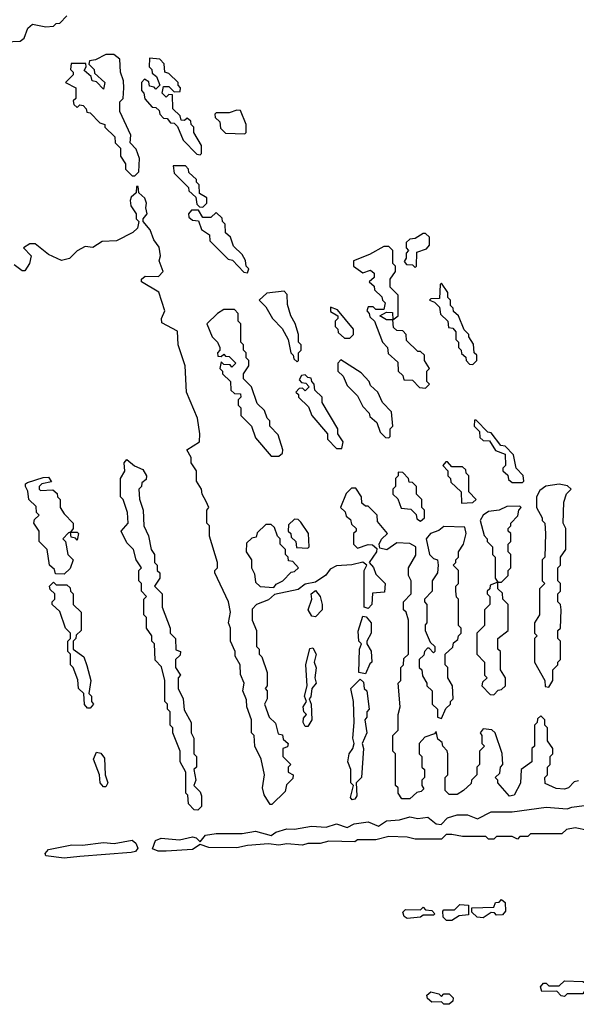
# Model space of a CAD drawing. Extents: x 2640764 to 2777785, y 718840 to 815082.
# Tile 128 of 148: x 2751476 to 2753600, y 762930 to 766685. Entities that reach past the tile are written whole.
import ezdxf

# ---------------------------------------------------------------- set-up
doc = ezdxf.new("R2010")
doc.units = 0

msp = doc.modelspace()

# ---------------------------------------------------------------- linework, layer by layer
at = {"layer": '0CON10XD'}
for points in [[(2751365, 766597.5), (2751477, 766603), (2751492.5, 766615), (2751507, 766653), (2751525, 766667.5), (2751575, 766657.5), (2751605, 766660), (2751615, 766670), (2751628.3, 766671.7), (2751655, 766700)], [(2751915, 766090), (2751930, 766105), (2751933.3, 766155), (2751920.7, 766190.7), (2751897.5, 766215), (2751900, 766245), (2751857.5, 766335), (2751858.3, 766371.7), (2751870, 766385), (2751872.5, 766425), (2751871.7, 766451.7), (2751860, 766485), (2751857.5, 766535), (2751835, 766552.5), (2751805, 766552.5), (2751765, 766532.5), (2751741.7, 766528.3), (2751740, 766515), (2751760, 766495), (2751761.7, 766481.7), (2751800, 766445), (2751795, 766420), (2751768.3, 766448.3), (2751751.7, 766451.7), (2751748.3, 766468.3), (2751721.7, 766491.7), (2751730, 766505), (2751728.3, 766518.3), (2751671.7, 766518.3), (2751670, 766495), (2751680, 766485), (2751680, 766475), (2751650, 766445), (2751690, 766425), (2751690, 766385), (2751680, 766375), (2751681.7, 766361.7), (2751695, 766350), (2751705, 766360), (2751718.3, 766358.3), (2751730, 766345), (2751731.7, 766331.7), (2751745, 766330), (2751781.7, 766291.7), (2751800, 766285), (2751800, 766275), (2751838.3, 766238.3), (2751840, 766215), (2751860, 766195), (2751860, 766165), (2751880, 766135), (2751880, 766115), (2751905, 766090), (2751915, 766090)], [(2752165, 766170), (2752170, 766175), (2752170, 766205), (2752140, 766255), (2752140, 766275), (2752130, 766285), (2752128.3, 766298.3), (2752115, 766310), (2752105, 766300), (2752091.7, 766301.7), (2752088.3, 766318.3), (2752060, 766345), (2752058.3, 766398.3), (2752045, 766400), (2752035, 766390), (2752020, 766405), (2752025, 766430), (2752045, 766430), (2752065, 766410), (2752088.3, 766411.7), (2752090, 766425), (2752080, 766435), (2752080, 766445), (2752045, 766480), (2752030, 766485), (2752027, 766517), (2752010, 766535), (2751971.7, 766538.3), (2751970, 766505), (2751980, 766495), (2751981.7, 766481.7), (2751998.3, 766468.3), (2752010, 766435), (2751995, 766420), (2751988.3, 766428.3), (2751971.7, 766431.7), (2751968.3, 766448.3), (2751951.7, 766458.3), (2751940, 766445), (2751940, 766415), (2751950, 766405), (2751953, 766383), (2751981.7, 766351.7), (2751995, 766350), (2752008.3, 766338.3), (2752010, 766325), (2752025, 766310), (2752038.3, 766308.3), (2752051.7, 766291.7), (2752065, 766290), (2752078.3, 766278.3), (2752100, 766225), (2752151.7, 766171.7), (2752165, 766170)], [(2752335, 766250), (2752340, 766255), (2752340, 766285), (2752318.3, 766338.3), (2752305, 766340), (2752275, 766330), (2752225, 766330), (2752220, 766325), (2752221.7, 766311.7), (2752240, 766295), (2752241.7, 766271.7), (2752261.7, 766251.7), (2752335, 766250)], [(2752175, 765970), (2752190, 765985), (2752190, 766005), (2752161.7, 766021.7), (2752160, 766055), (2752150, 766065), (2752150, 766075), (2752121.7, 766101.7), (2752120, 766115), (2752108.3, 766128.3), (2752061.7, 766128.3), (2752065, 766100), (2752120, 766045), (2752121.7, 766031.7), (2752148.3, 766008.3), (2752151.7, 765981.7), (2752161.7, 765971.7), (2752175, 765970)], [(2753608.3, 763781.7), (2753591.7, 763778.3), (2753570, 763755), (2753555, 763750), (2753523, 763753), (2753481.7, 763771.7), (2753480, 763795), (2753490, 763805), (2753490, 763835), (2753500, 763845), (2753500, 763875), (2753510, 763885), (2753510, 763905), (2753490, 763935), (2753490, 763985), (2753480, 763995), (2753480, 764015), (2753465, 764030), (2753451.7, 764018.3), (2753450, 764005), (2753440, 763995), (2753440, 763915), (2753430, 763905), (2753430, 763855), (2753390, 763825), (2753387, 763773), (2753363, 763727), (2753345, 763723.3), (2753300, 763775), (2753300, 763785), (2753290, 763795), (2753308.3, 763811.7), (2753310, 763835), (2753320, 763845), (2753317, 763887), (2753290, 763965), (2753277, 763977), (2753245, 763980), (2753232.5, 763965), (2753240, 763955), (2753240, 763925), (2753250, 763915), (2753230, 763895), (2753230, 763845), (2753220, 763835), (2753220, 763805), (2753200, 763785), (2753198.3, 763771.7), (2753170, 763745), (2753145, 763730), (2753115, 763730), (2753100, 763745), (2753100, 763795), (2753110, 763805), (2753110, 763885), (2753107, 763897), (2753090, 763915), (2753088.3, 763928.3), (2753071.7, 763941.7), (2753065, 763970), (2753058.3, 763961.7), (2753021.7, 763948.3), (2753000, 763925), (2753000, 763885), (2753010, 763875), (2753010, 763835), (2753020, 763825), (2753020, 763795), (2753010, 763785), (2753010, 763765), (2753018.3, 763751.7), (2753008.3, 763741.7), (2752991.7, 763738.3), (2752965, 763713.3), (2752933.6, 763713.6), (2752920, 763735), (2752920, 763755), (2752910, 763765), (2752910, 763885), (2752900, 763895), (2752900, 763955), (2752920, 763975), (2752920, 764035), (2752927.5, 764065), (2752920, 764155), (2752930, 764165), (2752930, 764215), (2752940, 764225), (2752941.7, 764248.3), (2752960, 764265), (2752960, 764395), (2752950, 764425), (2752940, 764435), (2752940, 764465), (2752970, 764495), (2752970, 764545), (2752960, 764565), (2752960, 764595), (2752987, 764643), (2752987.5, 764675), (2752965, 764687.5), (2752915, 764690), (2752877.3, 764662.7), (2752850, 764670), (2752847.5, 764685), (2752856.4, 764703.6), (2752880, 764725), (2752841.7, 764771.7), (2752840, 764795), (2752805, 764830), (2752795, 764830), (2752781.7, 764841.7), (2752780, 764865), (2752758.3, 764898.3), (2752741.7, 764898.3), (2752721.7, 764878.3), (2752700, 764825), (2752718.3, 764808.3), (2752721.7, 764791.7), (2752738.3, 764778.3), (2752741.7, 764761.7), (2752760, 764745), (2752760, 764735), (2752750, 764725), (2752750, 764685), (2752765, 764670), (2752805, 764683.3), (2752821.7, 764681.7), (2752838.3, 764668.3), (2752837.5, 764655), (2752810, 764615), (2752826.1, 764596.1), (2752835, 764570), (2752870, 764535), (2752868.3, 764501.7), (2752821.7, 764498.3), (2752820, 764455), (2752805, 764440), (2752790, 764445), (2752790, 764585), (2752800, 764605), (2752785, 764616.7), (2752743.6, 764606.4), (2752685, 764602.5), (2752660.7, 764589.3), (2752643.9, 764566.1), (2752605, 764540), (2752565, 764532.5), (2752538, 764512), (2752447.5, 764492.5), (2752425, 764472.5), (2752380, 764455), (2752363.3, 764436.7), (2752362.5, 764395), (2752380, 764355), (2752380, 764295), (2752390, 764285), (2752390, 764265), (2752400, 764255), (2752420, 764195), (2752420, 764145), (2752412.5, 764135), (2752420, 764125), (2752420, 764095), (2752410, 764075), (2752427.5, 764025), (2752452.5, 764002.5), (2752461.7, 763961.7), (2752478.3, 763958.3), (2752481.7, 763941.7), (2752500, 763925), (2752498.3, 763911.7), (2752480, 763905), (2752480, 763875), (2752510, 763845), (2752500, 763835), (2752500, 763815), (2752520, 763805), (2752518.3, 763791.7), (2752493.3, 763766.7), (2752488.3, 763741.7), (2752438.3, 763691.7), (2752431.7, 763691.7), (2752408.3, 763728.3), (2752402.5, 763755), (2752410, 763805), (2752397.5, 763865), (2752372.5, 763915), (2752370, 763955), (2752360, 763965), (2752360, 764015), (2752342.5, 764065), (2752341.7, 764091.7), (2752327.5, 764125), (2752332.5, 764155), (2752318.3, 764188.3), (2752317.5, 764225), (2752298.3, 764258.3), (2752297.5, 764275), (2752280, 764315), (2752280, 764365), (2752272.5, 764385), (2752280, 764425), (2752272.5, 764465), (2752220, 764575), (2752220, 764585), (2752230, 764595), (2752230, 764615), (2752200, 764715), (2752200, 764755), (2752190, 764765), (2752190, 764815), (2752197.5, 764825), (2752187, 764847), (2752172.5, 764875), (2752170, 764895), (2752150, 764925), (2752150, 764965), (2752130, 764995), (2752130, 765015), (2752113.3, 765045), (2752162.5, 765075), (2752163.3, 765105), (2752153.8, 765165), (2752112.5, 765265), (2752107.5, 765365), (2752080, 765445), (2752077.5, 765497.5), (2752018.3, 765528.3), (2752017.5, 765545), (2752030, 765575), (2752006.2, 765646.2), (2751940, 765685), (2751940, 765695), (2751955, 765707.5), (2752005, 765706.2), (2752023.3, 765725), (2752007.5, 765765), (2752013.3, 765785), (2752008, 765818), (2751987.5, 765845), (2751973.6, 765883.6), (2751947.5, 765915), (2751947.5, 765925), (2751962.5, 765945), (2751957, 765967), (2751960, 765985), (2751953.8, 766003.8), (2751930, 766025), (2751928.3, 766048.3), (2751921.7, 766048.3), (2751920, 766025), (2751901.7, 766008.3), (2751897.5, 765995), (2751900, 765975), (2751920, 765945), (2751920, 765925), (2751930, 765915), (2751925, 765890), (2751907, 765873), (2751845, 765841.2), (2751790.7, 765839.3), (2751755, 765816.7), (2751725, 765820), (2751695, 765803.3), (2751665.7, 765774.3), (2751635, 765766.2), (2751585, 765790), (2751535, 765830), (2751515, 765830), (2751490, 765815), (2751520, 765785), (2751513.3, 765755), (2751495, 765726.7), (2751485, 765726.7), (2751455, 765750)], [(2752345, 765720), (2752350, 765735), (2752340, 765745), (2752337, 765767), (2752325, 765790), (2752291.7, 765821.7), (2752280, 765855), (2752261.7, 765871.7), (2752260, 765905), (2752250, 765915), (2752248.3, 765928.3), (2752225, 765950), (2752205, 765930), (2752175, 765930), (2752158.3, 765958.3), (2752131.7, 765958.3), (2752120, 765945), (2752121.7, 765931.7), (2752135, 765920), (2752158.3, 765918.3), (2752170, 765885), (2752200, 765865), (2752201.7, 765841.7), (2752271.7, 765771.7), (2752288.3, 765768.3), (2752331.7, 765721.7), (2752345, 765720)], [(2752985, 765740), (2752990, 765745), (2752991.7, 765798.3), (2753028.3, 765811.7), (2753040, 765825), (2753040, 765855), (2753025, 765870), (2753015, 765870), (2752985, 765850), (2752965, 765847.5), (2752950, 765835), (2752950, 765815), (2752960, 765805), (2752950, 765795), (2752950, 765775), (2752942.5, 765762.5), (2752951.7, 765751.7), (2752975, 765750), (2752985, 765740)], [(2753025, 765280), (2753040, 765295), (2753030, 765305), (2753030, 765345), (2753040, 765355), (2753020, 765385), (2753020, 765405), (2753005, 765420), (2752995, 765420), (2752951.7, 765461.7), (2752950, 765485), (2752938.3, 765498.3), (2752915, 765500), (2752901.7, 765511.7), (2752900, 765540), (2752875, 765540), (2752850, 765555), (2752875, 765570), (2752898.3, 765568.3), (2752900, 765540), (2752920, 765555), (2752920, 765635), (2752890, 765665), (2752890, 765695), (2752910, 765725), (2752910, 765745), (2752900, 765755), (2752900, 765805), (2752885, 765820), (2752865, 765820), (2752810.7, 765789.3), (2752750, 765765), (2752750, 765745), (2752785, 765720), (2752815, 765730), (2752828.3, 765718.3), (2752828.3, 765701.7), (2752810, 765685), (2752828.3, 765668.3), (2752830, 765655), (2752858.3, 765628.3), (2752860, 765615), (2752870, 765605), (2752865, 765580), (2752835, 765580), (2752825, 765590), (2752805, 765590), (2752800, 765575), (2752810, 765565), (2752811.7, 765551.7), (2752830, 765535), (2752860, 765455), (2752880, 765435), (2752881.7, 765411.7), (2752918.3, 765378.3), (2752920, 765345), (2752938.3, 765328.3), (2752941.7, 765311.7), (2752975, 765310), (2753001.7, 765281.7), (2753025, 765280)], [(2752535, 765380), (2752540, 765385), (2752540, 765415), (2752550, 765425), (2752550, 765445), (2752540, 765455), (2752540, 765485), (2752527, 765527), (2752510, 765555), (2752498.3, 765598.3), (2752497, 765637), (2752485, 765650), (2752418.3, 765641.7), (2752390, 765615), (2752415, 765590), (2752440, 765545), (2752477, 765507), (2752500, 765465), (2752510, 765415), (2752520, 765405), (2752521.7, 765391.7), (2752535, 765380)], [(2753205, 765370), (2753220, 765385), (2753220, 765405), (2753210, 765415), (2753207, 765447), (2753190, 765475), (2753190, 765485), (2753171.7, 765501.7), (2753150, 765555), (2753131.7, 765571.7), (2753130, 765585), (2753120, 765595), (2753120, 765615), (2753110, 765625), (2753110, 765645), (2753085, 765680), (2753080, 765675), (2753078.3, 765621.7), (2753045, 765620), (2753040, 765615), (2753058.3, 765608.3), (2753078.3, 765588.3), (2753081.7, 765561.7), (2753110, 765535), (2753111.7, 765511.7), (2753128.3, 765508.3), (2753140, 765495), (2753140, 765465), (2753150, 765455), (2753150, 765435), (2753160, 765425), (2753161.7, 765411.7), (2753178.3, 765398.3), (2753180, 765385), (2753191.7, 765371.7), (2753205, 765370)], [(2752465, 765020), (2752478.3, 765031.7), (2752480, 765045), (2752461.7, 765101.7), (2752430, 765135), (2752430, 765155), (2752420, 765165), (2752410, 765195), (2752381.7, 765221.7), (2752360, 765285), (2752330, 765315), (2752330, 765335), (2752350, 765365), (2752350, 765385), (2752340, 765395), (2752340, 765415), (2752330, 765425), (2752330, 765445), (2752320, 765455), (2752320, 765525), (2752310, 765535), (2752310, 765565), (2752295, 765580), (2752255, 765580), (2752230, 765565), (2752190, 765525), (2752210, 765475), (2752230, 765455), (2752240, 765435), (2752240, 765425), (2752230, 765415), (2752231.7, 765401.7), (2752245, 765400), (2752255, 765410), (2752261.7, 765401.7), (2752275, 765400), (2752300, 765375), (2752285, 765360), (2752278.3, 765368.3), (2752255, 765370), (2752245, 765380), (2752240, 765355), (2752250, 765345), (2752250, 765335), (2752280, 765305), (2752281.7, 765271.7), (2752295, 765260), (2752318.3, 765258.3), (2752320, 765245), (2752310, 765235), (2752310, 765215), (2752320, 765205), (2752320, 765175), (2752360, 765135), (2752375, 765090), (2752435, 765020), (2752465, 765020)], [(2752735, 765470), (2752750, 765485), (2752750, 765505), (2752688.3, 765578.3), (2752661.7, 765588.3), (2752661.7, 765571.7), (2752690, 765555), (2752690, 765545), (2752680, 765535), (2752680, 765515), (2752690, 765505), (2752691.7, 765491.7), (2752715, 765470), (2752735, 765470)], [(2752885, 765090), (2752890, 765095), (2752890, 765125), (2752900, 765135), (2752895, 765190), (2752860, 765225), (2752842.5, 765265), (2752815, 765290), (2752810, 765305), (2752778.3, 765338.3), (2752701.7, 765388.3), (2752690, 765375), (2752690, 765345), (2752710, 765325), (2752725, 765290), (2752765, 765250), (2752785, 765210), (2752810, 765185), (2752811.7, 765171.7), (2752838.3, 765148.3), (2752851.7, 765111.7), (2752871.7, 765091.7), (2752885, 765090)], [(2752705, 765050), (2752710, 765075), (2752690, 765105), (2752690, 765125), (2752630, 765225), (2752630, 765245), (2752601.7, 765271.7), (2752600, 765295), (2752590, 765305), (2752588.3, 765318.3), (2752575, 765320), (2752565, 765330), (2752551.7, 765328.3), (2752541.7, 765311.7), (2752551.7, 765301.7), (2752568.3, 765298.3), (2752580, 765285), (2752565, 765270), (2752555, 765280), (2752541.7, 765278.3), (2752530, 765265), (2752540, 765255), (2752540, 765245), (2752578.3, 765208.3), (2752590, 765175), (2752650, 765105), (2752650, 765085), (2752685, 765050), (2752705, 765050)], [(2753395, 764920), (2753400, 764925), (2753397, 764947), (2753370, 764975), (2753360, 765025), (2753328.3, 765058.3), (2753311.7, 765061.7), (2753275, 765110), (2753261.7, 765111.7), (2753218.3, 765158.3), (2753211.7, 765158.3), (2753210, 765135), (2753230, 765115), (2753231.7, 765091.7), (2753245, 765080), (2753268.3, 765078.3), (2753291.7, 765041.7), (2753328.3, 765028.3), (2753330, 764985), (2753320, 764975), (2753320, 764965), (2753338.3, 764948.3), (2753341.7, 764931.7), (2753355, 764920), (2753395, 764920)], [(2752155, 763670), (2752141.7, 763671.7), (2752120, 763695), (2752117, 763727), (2752110, 763735), (2752110, 763815), (2752087.5, 763855), (2752087.5, 763895), (2752060, 763965), (2752060, 763985), (2752050, 763995), (2752050, 764045), (2752040, 764055), (2752040, 764075), (2752030, 764085), (2752030, 764165), (2752017, 764217), (2751993, 764243), (2751990, 764305), (2751980, 764315), (2751980, 764335), (2751960, 764365), (2751960, 764405), (2751950, 764415), (2751950, 764475), (2751960, 764485), (2751940, 764505), (2751940, 764535), (2751930, 764545), (2751930, 764585), (2751940, 764595), (2751920, 764625), (2751910, 764665), (2751885, 764690), (2751862.5, 764735), (2751890, 764765), (2751887.5, 764805), (2751870, 764855), (2751860, 764865), (2751860, 764935), (2751877, 764963), (2751873.8, 764995), (2751885, 765007.1), (2751913.3, 764983.3), (2751945, 764970), (2751960, 764945), (2751958.3, 764931.7), (2751941.7, 764918.3), (2751940, 764905), (2751930, 764895), (2751933, 764857), (2751947.5, 764815), (2751950, 764755), (2751967, 764717), (2751977.5, 764665), (2751990, 764645), (2751990, 764615), (2752000, 764605), (2752000, 764585), (2752010, 764575), (2752010, 764555), (2751990, 764525), (2752020, 764495), (2752020, 764445), (2752050, 764365), (2752050, 764345), (2752070, 764325), (2752071.7, 764281.7), (2752090, 764275), (2752088.3, 764261.7), (2752070, 764245), (2752070, 764215), (2752090, 764185), (2752080, 764175), (2752080, 764135), (2752100, 764095), (2752103, 764053), (2752130, 764005), (2752130, 763965), (2752140, 763945), (2752140, 763885), (2752150, 763875), (2752150, 763835), (2752140, 763825), (2752147.5, 763785), (2752140, 763765), (2752165, 763740), (2752170, 763725), (2752170, 763685), (2752155, 763670)], [(2753161.7, 764841.7), (2753205, 764843.3), (2753217.5, 764855), (2753190, 764885), (2753190, 764945), (2753180, 764955), (2753178.3, 764968.3), (2753165, 764980), (2753125, 764980), (2753108.3, 764998.3), (2753101.7, 764998.3), (2753090, 764985), (2753110, 764965), (2753110, 764945), (2753120, 764935), (2753121.7, 764921.7), (2753160, 764885), (2753161.7, 764841.7)], [(2751645, 764570), (2751611.7, 764571.7), (2751608.3, 764588.3), (2751590, 764605), (2751580, 764665), (2751550, 764695), (2751550, 764735), (2751530, 764765), (2751531.7, 764778.3), (2751550, 764795), (2751540, 764805), (2751538.3, 764828.3), (2751510, 764855), (2751507, 764887), (2751497.5, 764905), (2751497.5, 764915), (2751505, 764920), (2751565, 764938.8), (2751585, 764940), (2751597, 764923), (2751560, 764915), (2751550, 764905), (2751550, 764895), (2751555, 764890), (2751601.7, 764891.7), (2751618.3, 764878.3), (2751620, 764865), (2751630, 764855), (2751630, 764825), (2751645, 764800), (2751680, 764765), (2751680, 764745), (2751670, 764730), (2751695, 764730), (2751700, 764725), (2751695, 764700), (2751688.3, 764708.3), (2751671.7, 764711.7), (2751670, 764730), (2751661.7, 764728.3), (2751640, 764705), (2751650, 764695), (2751660, 764645), (2751680, 764625), (2751668.3, 764591.7), (2751645, 764570)], [(2753005, 764772.5), (2753020, 764785), (2753020, 764815), (2753010, 764825), (2753010, 764855), (2752990, 764875), (2752990, 764905), (2752975, 764920), (2752961.7, 764921.7), (2752960, 764935), (2752938.3, 764958.3), (2752920, 764960), (2752920, 764945), (2752910, 764935), (2752910, 764905), (2752900, 764895), (2752900, 764875), (2752918.3, 764858.3), (2752931.7, 764821.7), (2752968.3, 764818.3), (2752988.3, 764798.3), (2752991.7, 764781.7), (2753005, 764772.5)], [(2753495, 764140), (2753510, 764165), (2753510, 764205), (2753530, 764225), (2753530, 764235), (2753540, 764245), (2753540, 764315), (2753530, 764325), (2753530, 764355), (2753540, 764365), (2753542.5, 764435), (2753540, 764455), (2753530, 764465), (2753530, 764495), (2753540, 764505), (2753540, 764535), (2753530, 764545), (2753530, 764595), (2753540, 764605), (2753540, 764635), (2753560, 764665), (2753560, 764745), (2753550, 764765), (2753552.5, 764845), (2753563, 764877), (2753580, 764895), (2753566.7, 764906.7), (2753535, 764913.3), (2753483.8, 764906.2), (2753460.7, 764889.3), (2753447.5, 764865), (2753447.5, 764825), (2753470, 764785), (2753470, 764775), (2753480, 764765), (2753482.5, 764725), (2753480, 764635), (2753470, 764625), (2753470, 764545), (2753480, 764535), (2753460, 764515), (2753460, 764415), (2753440, 764385), (2753440, 764345), (2753450, 764335), (2753440, 764325), (2753440, 764235), (2753480, 764165), (2753481.7, 764141.7), (2753495, 764140)], [(2753315, 764540), (2753340, 764565), (2753340, 764585), (2753350, 764595), (2753350, 764645), (2753340, 764655), (2753340, 764685), (2753350, 764695), (2753350, 764725), (2753340, 764735), (2753340, 764745), (2753350, 764755), (2753350, 764765), (2753377, 764793), (2753380, 764815), (2753390, 764825), (2753385, 764830), (2753335, 764828.8), (2753306, 764814), (2753265, 764810), (2753244.1, 764795.9), (2753232.5, 764775), (2753248.3, 764718.3), (2753260, 764705), (2753260, 764695), (2753280, 764675), (2753280, 764645), (2753290, 764635), (2753290, 764555), (2753300, 764540), (2753315, 764540)], [(2752445, 764520), (2752455, 764532.5), (2752480, 764545), (2752511.7, 764578.3), (2752525, 764580), (2752540, 764595), (2752518.3, 764618.3), (2752501.7, 764621.7), (2752500, 764635), (2752490, 764645), (2752490, 764665), (2752470, 764685), (2752470, 764705), (2752460, 764715), (2752448.3, 764748.3), (2752435, 764760), (2752415, 764760), (2752381.7, 764728.3), (2752378.3, 764711.7), (2752361.7, 764708.3), (2752341.7, 764688.3), (2752340, 764655), (2752360, 764625), (2752360, 764595), (2752371.7, 764571.7), (2752375, 764540), (2752393, 764523), (2752445, 764520)], [(2752575, 764670), (2752580, 764675), (2752577.5, 764725), (2752548.3, 764768.3), (2752538.3, 764778.3), (2752525, 764780), (2752501.7, 764758.3), (2752500, 764735), (2752510, 764725), (2752511.7, 764711.7), (2752530, 764695), (2752531.7, 764671.7), (2752575, 764670)], [(2753085, 764020), (2753101.7, 764058.3), (2753120, 764075), (2753120, 764085), (2753130, 764095), (2753127.5, 764145), (2753110, 764175), (2753110, 764215), (2753100, 764225), (2753100, 764265), (2753128.3, 764291.7), (2753131.7, 764308.3), (2753148.3, 764321.7), (2753150, 764335), (2753160, 764345), (2753160, 764365), (2753150, 764375), (2753150, 764475), (2753143, 764483), (2753140, 764505), (2753140, 764525), (2753150, 764535), (2753150, 764585), (2753130, 764605), (2753140, 764615), (2753140, 764625), (2753150, 764635), (2753150, 764655), (2753170, 764685), (2753180, 764725), (2753175, 764750), (2753095, 764752.5), (2753075, 764736.7), (2753043.9, 764726.1), (2753026.7, 764705), (2753040, 764645), (2753055, 764630), (2753070, 764625), (2753072.5, 764605), (2753070, 764575), (2753050, 764545), (2753050, 764505), (2753020, 764475), (2753020, 764465), (2753030, 764455), (2753030, 764385), (2753023, 764377), (2753022.5, 764355), (2753041.7, 764311.7), (2753060, 764295), (2753060, 764275), (2753055, 764270), (2753038.3, 764288.3), (2753031.7, 764288.3), (2753020, 764275), (2753018.3, 764261.7), (2753000, 764245), (2753000, 764215), (2753010, 764205), (2753013, 764183), (2753030, 764155), (2753030, 764145), (2753050, 764125), (2753050, 764075), (2753070, 764055), (2753070, 764025), (2753085, 764020)], [(2751745, 764060), (2751735, 764060), (2751723, 764073), (2751720, 764115), (2751700, 764135), (2751697, 764167), (2751680, 764215), (2751670, 764225), (2751670, 764265), (2751660, 764275), (2751660, 764315), (2751670, 764325), (2751670, 764345), (2751650, 764365), (2751628.3, 764428.3), (2751600, 764455), (2751600, 764465), (2751610, 764475), (2751610, 764495), (2751591.7, 764511.7), (2751590, 764525), (2751605, 764540), (2751615, 764530), (2751655, 764530), (2751668.3, 764518.3), (2751670, 764505), (2751680, 764495), (2751680, 764455), (2751710, 764425), (2751710, 764355), (2751691.7, 764338.3), (2751690, 764325), (2751680, 764315), (2751680, 764285), (2751720, 764255), (2751731.7, 764221.7), (2751747.5, 764165), (2751740, 764115), (2751750, 764105), (2751750, 764085), (2751757.5, 764075), (2751745, 764060)], [(2753285, 764110), (2753301.7, 764128.3), (2753315, 764130), (2753330, 764145), (2753330, 764175), (2753310, 764205), (2753310, 764275), (2753300, 764285), (2753300, 764325), (2753340, 764355), (2753340, 764455), (2753320, 764475), (2753318.3, 764498.3), (2753300, 764515), (2753300, 764540), (2753271.7, 764528.3), (2753270, 764515), (2753260, 764505), (2753260, 764495), (2753270, 764485), (2753270, 764455), (2753250, 764435), (2753250, 764375), (2753220, 764345), (2753220, 764265), (2753250, 764235), (2753250, 764185), (2753260, 764175), (2753241.7, 764158.3), (2753240, 764145), (2753271.7, 764111.7), (2753285, 764110)], [(2752605, 764407.5), (2752590.7, 764410.7), (2752576.7, 764435), (2752590, 764475), (2752587.5, 764495), (2752605, 764507.5), (2752622.5, 764485), (2752630, 764455), (2752630, 764435), (2752605, 764407.5)], [(2752795, 764190), (2752770, 764195), (2752772.5, 764285), (2752780, 764305), (2752770, 764315), (2752767, 764353), (2752785, 764410), (2752798.3, 764408.3), (2752817.5, 764385), (2752817.5, 764345), (2752800, 764315), (2752800, 764305), (2752817, 764277), (2752820, 764235), (2752811.7, 764228.3), (2752795, 764190)], [(2752575, 763990), (2752565, 763990), (2752557.5, 764005), (2752558.3, 764021.7), (2752570, 764035), (2752560, 764045), (2752557.5, 764065), (2752570, 764085), (2752562.5, 764105), (2752572.5, 764145), (2752567.5, 764225), (2752583, 764287), (2752595, 764290), (2752607.5, 764265), (2752600, 764235), (2752607, 764213), (2752602.5, 764175), (2752607.5, 764155), (2752590, 764135), (2752587, 764103), (2752580, 764095), (2752587.5, 764075), (2752590, 764015), (2752575, 763990)], [(2752745, 763710), (2752738.3, 763718.3), (2752750, 763765), (2752740, 763775), (2752740, 763825), (2752727.5, 763855), (2752732.5, 763885), (2752747.5, 763905), (2752752.5, 763925), (2752746.7, 763945), (2752752.5, 764005), (2752750, 764085), (2752740, 764135), (2752775, 764170), (2752788.3, 764158.3), (2752790, 764135), (2752800, 764125), (2752810, 764055), (2752800, 764045), (2752800, 764025), (2752792.5, 764015), (2752800, 763965), (2752782.5, 763925), (2752787.5, 763905), (2752780, 763795), (2752760, 763775), (2752762.5, 763725), (2752755, 763712.5), (2752745, 763710)], [(2751805, 763760), (2751795, 763760), (2751782.5, 763775), (2751780, 763805), (2751757.5, 763865), (2751768.3, 763891.7), (2751785, 763887.5), (2751799.3, 763869.3), (2751802.5, 763805), (2751812.5, 763775), (2751805, 763760)], [(2752003.6, 763513.6), (2751983, 763523), (2751994.2, 763555), (2752015, 763563.6), (2752085, 763557.5), (2752135, 763568.9), (2752148.8, 763565), (2752165, 763550), (2752184.6, 763575.4), (2752225, 763581.8), (2752325, 763581.1), (2752375, 763590.5), (2752435, 763573.3), (2752453.5, 763586.5), (2752495, 763599.5), (2752525, 763597.8), (2752589.3, 763609.3), (2752645, 763605.6), (2752685, 763618.1), (2752725, 763604.3), (2752751.8, 763618.2), (2752805, 763625.6), (2752845, 763609.2), (2752875, 763630), (2752925, 763633.5), (2752965, 763644.5), (2752995, 763638.6), (2753033.7, 763643.7), (2753065, 763618.8), (2753083.9, 763616.1), (2753108.9, 763641.1), (2753145, 763652.2), (2753185, 763652.2), (2753222.3, 763637.7), (2753275, 763663.5), (2753355, 763664.2), (2753485, 763682.2), (2753565, 763675.7), (2753582.3, 763682.3), (2753705, 763698.6)], [(2753645, 763592.5), (2753595, 763602.5), (2753563, 763597), (2753545, 763580), (2753425, 763580), (2753415, 763570), (2753385, 763570), (2753375, 763560), (2753355, 763570), (2753295, 763570), (2753285, 763560), (2753265, 763560), (2753255, 763570), (2753165, 763570), (2753125, 763577.5), (2753103, 763577), (2753085, 763560), (2752985, 763560), (2752955, 763567.5), (2752885, 763570), (2752835, 763557.5), (2752765, 763557.5), (2752755, 763550), (2752655, 763552.5), (2752623, 763543), (2752575, 763543.3), (2752555, 763537.5), (2752495, 763542.5), (2752465, 763536.7), (2752425, 763542.5), (2752345, 763536.2), (2752305, 763526.2), (2752198, 763528), (2752165, 763540), (2752135, 763520), (2752035, 763513.8), (2752003.6, 763513.6)], [(2751645, 763486.9), (2751575.8, 763495.8), (2751572.5, 763505), (2751585, 763520), (2751675, 763538.5), (2751715, 763537.3), (2751795, 763547.1), (2751836.8, 763543.2), (2751905, 763555.6), (2751919.4, 763545), (2751926.2, 763525), (2751917.1, 763512.9), (2751901.4, 763508.6), (2751705, 763494.2), (2751645, 763486.9)], [(2753245, 763260), (2753221.7, 763261.7), (2753201.7, 763281.7), (2753201.7, 763298.3), (2753285, 763300), (2753291.7, 763318.3), (2753305, 763320), (2753315, 763330), (2753328.3, 763318.3), (2753330, 763285), (2753318.3, 763271.7), (2753295, 763270), (2753288.3, 763278.3), (2753275, 763280), (2753245, 763260)], [(2752955, 763257.5), (2752942.5, 763265), (2752938.3, 763281.7), (2752948.3, 763291.7), (2753005, 763290), (2753015, 763300), (2753025, 763290), (2753048.3, 763288.3), (2753060, 763275), (2753055, 763270), (2753015, 763270), (2753005, 763262.5), (2752955, 763257.5)], [(2753125, 763250), (2753105, 763250), (2753091.7, 763261.7), (2753090, 763285), (2753095, 763290), (2753135, 763290), (2753155, 763310), (2753188.3, 763308.3), (2753188.3, 763271.7), (2753152.5, 763267.5), (2753125, 763250)], [(2753555, 762960), (2753541.7, 762961.7), (2753525, 762980), (2753468.3, 762978.3), (2753463, 762997), (2753475, 763010), (2753485, 763010), (2753495, 763000), (2753535, 763000), (2753555, 763020), (2753625, 763017.5), (2753635, 763010), (2753640, 762995), (2753625, 762970), (2753565, 762970), (2753555, 762960)], [(2753115, 762930), (2753095, 762930), (2753085, 762940), (2753048.3, 762938.3), (2753031.7, 762951.7), (2753030, 762965), (2753045, 762977.5), (2753075, 762970), (2753085, 762960), (2753095, 762970), (2753115, 762970), (2753130, 762955), (2753128.3, 762941.7), (2753115, 762930)]]:
    msp.add_lwpolyline(points, dxfattribs=at)

doc.saveas('drawing.dxf')
